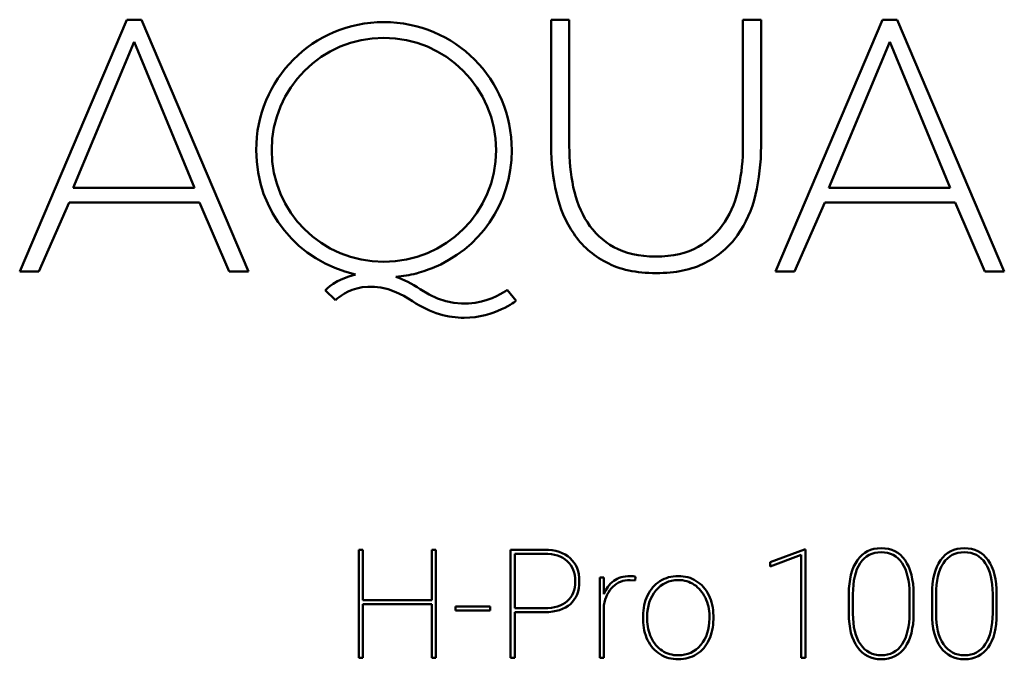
# Model space of a CAD drawing. Header units: millimetres. Extents: x 90 to 4401, y 90 to 14724.
# Tile 12 of 17: x 2172 to 2289, y 2020 to 2096. Entities that reach past the tile are written whole.
import ezdxf

# ---------------------------------------------------------------- set-up
doc = ezdxf.new("R2010")
doc.units = ezdxf.units.MM
doc.header["$LTSCALE"] = 15
doc.layers.add('Visible (ISO)', color=7, linetype='Continuous', lineweight=50)

msp = doc.modelspace()

# ---------------------------------------------------------------- linework, layer by layer
at = {"layer": 'Visible (ISO)'}
for p, q in [((2172.24, 2066.07), (2184.91, 2095.86)), ((2184.91, 2095.86), (2186.68, 2095.86)), ((2186.68, 2095.86), (2199.35, 2066.07)), ((2235.17, 2080.88), (2235.17, 2095.86)), ((2235.17, 2095.86), (2237.31, 2095.86)), ((2237.31, 2095.86), (2237.31, 2080.88)), ((2257.87, 2080.88), (2257.87, 2095.86)), ((2257.87, 2095.86), (2260.01, 2095.86)), ((2260.01, 2095.86), (2260.01, 2080.88)), ((2261.71, 2066.07), (2274.38, 2095.86)), ((2274.38, 2095.86), (2276.14, 2095.86)), ((2276.14, 2095.86), (2288.82, 2066.07)), ((2185.8, 2093.26), (2178.59, 2075.97)), ((2192.94, 2075.97), (2185.8, 2093.26)), ((2275.26, 2093.26), (2268.06, 2075.97)), ((2282.41, 2075.97), (2275.26, 2093.26)), ((2178.59, 2075.97), (2192.94, 2075.97)), ((2268.06, 2075.97), (2282.41, 2075.97)), ((2178.09, 2074.21), (2174.51, 2066.07)), ((2193.53, 2074.21), (2178.09, 2074.21)), ((2197.04, 2066.07), (2193.53, 2074.21)), ((2267.56, 2074.21), (2263.97, 2066.07)), ((2282.99, 2074.21), (2267.56, 2074.21)), ((2286.51, 2066.07), (2282.99, 2074.21)), ((2174.51, 2066.07), (2172.24, 2066.07)), ((2199.35, 2066.07), (2197.04, 2066.07)), ((2263.97, 2066.07), (2261.71, 2066.07)), ((2288.82, 2066.07), (2286.51, 2066.07)), ((2209.63, 2062.67), (2208.42, 2063.83)), ((2229.97, 2063.9), (2231.03, 2062.6)), ((2212.41, 2020.32), (2212.41, 2033.11)), ((2212.41, 2033.11), (2212.88, 2033.11)), ((2212.88, 2033.11), (2212.88, 2027.14)), ((2221.05, 2027.14), (2221.05, 2033.11)), ((2221.05, 2033.11), (2221.53, 2033.11)), ((2221.53, 2033.11), (2221.53, 2020.32)), ((2230.37, 2020.32), (2230.37, 2033.11)), ((2230.37, 2033.11), (2234.37, 2033.11)), ((2261.11, 2031.65), (2265.16, 2033.15)), ((2265.16, 2033.15), (2265.26, 2033.15)), ((2265.26, 2033.15), (2265.26, 2020.32)), ((2234.37, 2032.64), (2230.85, 2032.64)), ((2230.85, 2032.64), (2230.85, 2026.2)), ((2264.78, 2032.51), (2261.11, 2031.14)), ((2264.78, 2020.32), (2264.78, 2032.51)), ((2261.11, 2031.14), (2261.11, 2031.65)), ((2240.93, 2029.83), (2241.41, 2029.83)), ((2240.93, 2020.32), (2240.93, 2029.83)), ((2241.41, 2029.83), (2241.41, 2027.85)), ((2245.17, 2029.9), (2245.12, 2029.48)), ((2245.12, 2029.48), (2244.51, 2029.53)), ((2270.41, 2025.57), (2270.41, 2027.89)), ((2270.89, 2027.85), (2270.89, 2025.56)), ((2277.59, 2025.6), (2277.59, 2027.89)), ((2278.07, 2027.86), (2278.07, 2025.54)), ((2280.26, 2025.57), (2280.26, 2027.89)), ((2280.74, 2027.85), (2280.74, 2025.56)), ((2287.44, 2025.6), (2287.44, 2027.89)), ((2287.91, 2027.86), (2287.91, 2025.54)), ((2212.88, 2027.14), (2221.05, 2027.14)), ((2221.05, 2026.66), (2212.88, 2026.66)), ((2212.88, 2026.66), (2212.88, 2020.32)), ((2221.05, 2020.32), (2221.05, 2026.66)), ((2223.82, 2026.41), (2227.95, 2026.41)), ((2223.82, 2025.93), (2223.82, 2026.41)), ((2227.95, 2026.41), (2227.95, 2025.93)), ((2230.85, 2026.2), (2234.37, 2026.2)), ((2241.41, 2026.54), (2241.41, 2020.32)), ((2227.95, 2025.93), (2223.82, 2025.93)), ((2234.43, 2025.72), (2230.85, 2025.72)), ((2230.85, 2025.72), (2230.85, 2020.32)), ((2246.05, 2024.84), (2246.05, 2025.26)), ((2246.53, 2025.17), (2246.53, 2024.89)), ((2253.9, 2024.99), (2253.9, 2025.26)), ((2254.37, 2025.31), (2254.37, 2024.89)), ((2212.88, 2020.32), (2212.41, 2020.32)), ((2221.53, 2020.32), (2221.05, 2020.32)), ((2230.85, 2020.32), (2230.37, 2020.32)), ((2241.41, 2020.32), (2240.93, 2020.32)), ((2265.26, 2020.32), (2264.78, 2020.32))]:
    msp.add_line(p, q, dxfattribs=at)
for points, knots in [([(2212, 2065.71), (2205.23, 2067.21), (2200.24, 2073.14), (2200.24, 2080.42), (2200.24, 2088.81), (2206.95, 2095.57), (2215.35, 2095.57), (2223.78, 2095.57), (2230.5, 2088.81), (2230.5, 2080.42), (2230.5, 2074), (2226.64, 2068.67), (2221.06, 2066.44)], [-3.86258, -3.86258, -3.86258, -3.86258, -3, -3, -3, -2, -2, -2, -1, -1, -1, 0, 0, 0, 0]), ([(2215.35, 2067.2), (2222.69, 2067.2), (2228.65, 2073.07), (2228.65, 2080.42), (2228.65, 2087.76), (2222.69, 2093.72), (2215.35, 2093.72), (2208, 2093.72), (2202.08, 2087.76), (2202.08, 2080.42), (2202.08, 2073.07), (2208, 2067.2), (2215.35, 2067.2)], [-4, -4, -4, -4, -3, -3, -3, -2, -2, -2, -1, -1, -1, 0, 0, 0, 0]), ([(2253.4, 2067.07), (2251.82, 2066.26), (2249.89, 2065.86), (2247.59, 2065.86), (2245.24, 2065.86), (2243.27, 2066.28), (2241.67, 2067.14)], [-12, -12, -12, -12, -11, -11, -11, -10, -10, -10, -10]), ([(2271.42, 2031.87), (2272.09, 2032.82), (2273.03, 2033.3), (2274.24, 2033.3), (2275.45, 2033.3), (2276.39, 2032.82), (2277.06, 2031.87)], [-8, -8, -8, -8, -7, -7, -7, -6, -6, -6, -6]), ([(2281.27, 2031.87), (2281.94, 2032.82), (2282.88, 2033.3), (2284.08, 2033.3), (2285.3, 2033.3), (2286.24, 2032.82), (2286.91, 2031.87)], [-8, -8, -8, -8, -7, -7, -7, -6, -6, -6, -6]), ([(2237.41, 2032.12), (2238.14, 2031.46), (2238.5, 2030.55), (2238.5, 2029.38), (2238.5, 2028.22), (2238.15, 2027.32), (2237.44, 2026.69)], [-7, -7, -7, -7, -6, -6, -6, -5, -5, -5, -5]), ([(2276.72, 2031.52), (2276.13, 2032.39), (2275.31, 2032.82), (2274.24, 2032.82), (2273.16, 2032.82), (2272.33, 2032.39), (2271.75, 2031.52)], [-3, -3, -3, -3, -2, -2, -2, -1, -1, -1, -1]), ([(2286.57, 2031.52), (2285.98, 2032.39), (2285.16, 2032.82), (2284.08, 2032.82), (2283.01, 2032.82), (2282.18, 2032.39), (2281.6, 2031.52)], [-3, -3, -3, -3, -2, -2, -2, -1, -1, -1, -1]), ([(2237.06, 2027.03), (2237.7, 2027.59), (2238.02, 2028.37), (2238.02, 2029.36), (2238.02, 2030.39), (2237.7, 2031.2), (2237.06, 2031.77)], [-4, -4, -4, -4, -3, -3, -3, -2, -2, -2, -2]), ([(2242.57, 2029.42), (2243.08, 2029.81), (2243.73, 2030), (2244.51, 2030), (2244.78, 2030), (2245, 2029.97), (2245.17, 2029.9)], [-11, -11, -11, -11, -10, -10, -10, -9, -9, -9, -9]), ([(2248.05, 2029.4), (2248.69, 2029.8), (2249.41, 2030), (2250.21, 2030), (2251, 2030), (2251.72, 2029.81), (2252.35, 2029.41)], [-4, -4, -4, -4, -3, -3, -3, -2, -2, -2, -2]), ([(2252.11, 2028.97), (2251.55, 2029.34), (2250.92, 2029.53), (2250.21, 2029.53), (2249.12, 2029.53), (2248.24, 2029.11), (2247.56, 2028.29)], [-10, -10, -10, -10, -9, -9, -9, -8, -8, -8, -8]), ([(2253.9, 2025.26), (2253.9, 2026.04), (2253.74, 2026.76), (2253.42, 2027.42), (2253.11, 2028.08), (2252.67, 2028.6), (2252.11, 2028.97)], [-8, -8, -8, -8, -7, -7, -7, -6, -6, -6, -6]), ([(2270.89, 2025.56), (2270.89, 2024.01), (2271.18, 2022.8), (2271.78, 2021.93), (2272.37, 2021.06), (2273.19, 2020.62), (2274.25, 2020.62), (2275.32, 2020.62), (2276.14, 2021.06), (2276.72, 2021.93)], [-8, -8, -8, -8, -7, -7, -7, -6, -6, -6, -5, -5, -5, -5]), ([(2280.74, 2025.56), (2280.74, 2024.01), (2281.03, 2022.8), (2281.62, 2021.93), (2282.22, 2021.06), (2283.04, 2020.62), (2284.1, 2020.62), (2285.17, 2020.62), (2285.99, 2021.06), (2286.57, 2021.93)], [-8, -8, -8, -8, -7, -7, -7, -6, -6, -6, -5, -5, -5, -5]), ([(2252.38, 2020.75), (2251.75, 2020.35), (2251.03, 2020.15), (2250.23, 2020.15), (2249.42, 2020.15), (2248.7, 2020.34), (2248.07, 2020.74), (2247.43, 2021.14), (2246.94, 2021.7), (2246.59, 2022.42)], [-12, -12, -12, -12, -11, -11, -11, -10, -10, -10, -9, -9, -9, -9]), ([(2248.31, 2021.17), (2248.87, 2020.8), (2249.51, 2020.62), (2250.23, 2020.62), (2251.31, 2020.62), (2252.19, 2021.03), (2252.87, 2021.84)], [-4, -4, -4, -4, -3, -3, -3, -2, -2, -2, -2]), ([(2277.06, 2021.56), (2276.4, 2020.62), (2275.46, 2020.15), (2274.25, 2020.15), (2273.05, 2020.15), (2272.11, 2020.62), (2271.43, 2021.57)], [-3, -3, -3, -3, -2, -2, -2, -1, -1, -1, -1]), ([(2286.91, 2021.56), (2286.24, 2020.62), (2285.31, 2020.15), (2284.1, 2020.15), (2282.9, 2020.15), (2281.96, 2020.62), (2281.28, 2021.57)], [-3, -3, -3, -3, -2, -2, -2, -1, -1, -1, -1])]:
    msp.add_open_spline(points, degree=3, knots=knots, dxfattribs=at)
for points in [[(2235.78, 2075.34), (2235.37, 2077.13), (2235.17, 2078.98), (2235.17, 2080.88)], [(2237.31, 2080.88), (2237.31, 2079.23), (2237.47, 2077.62), (2237.79, 2076.05)], [(2257.39, 2076.14), (2257.71, 2077.7), (2257.87, 2079.29), (2257.87, 2080.88)], [(2260.01, 2080.88), (2260.01, 2078.89), (2259.8, 2076.99), (2259.36, 2075.17)], [(2237.83, 2070.54), (2236.87, 2071.95), (2236.18, 2073.55), (2235.78, 2075.34)], [(2237.79, 2076.05), (2238.11, 2074.49), (2238.67, 2073.1), (2239.45, 2071.88)], [(2255.73, 2071.94), (2256.52, 2073.17), (2257.07, 2074.57), (2257.39, 2076.14)], [(2259.36, 2075.17), (2258.93, 2073.35), (2258.22, 2071.75), (2257.24, 2070.37)], [(2239.45, 2071.88), (2240.23, 2070.66), (2241.28, 2069.68), (2242.6, 2068.94)], [(2252.56, 2068.96), (2253.89, 2069.72), (2254.95, 2070.71), (2255.73, 2071.94)], [(2241.67, 2067.14), (2240.08, 2067.99), (2238.8, 2069.12), (2237.83, 2070.54)], [(2257.24, 2070.37), (2256.26, 2068.98), (2254.98, 2067.88), (2253.4, 2067.07)], [(2242.6, 2068.94), (2243.91, 2068.2), (2245.56, 2067.83), (2247.55, 2067.83)], [(2247.55, 2067.83), (2249.56, 2067.83), (2251.24, 2068.21), (2252.56, 2068.96)], [(2218.74, 2062.55), (2213.24, 2066.25), (2209.77, 2062.81), (2209.63, 2062.67)], [(2219.17, 2065.81), (2218.43, 2065.63), (2217.6, 2065.49), (2216.78, 2065.42)], [(2221.06, 2066.44), (2220.21, 2066.1), (2219.17, 2065.81), (2219.17, 2065.81)], [(2208.42, 2063.83), (2208.44, 2063.86), (2209.75, 2065.19), (2212, 2065.71)], [(2216.78, 2065.42), (2217.69, 2065.11), (2218.66, 2064.63), (2219.67, 2063.95)], [(2219.67, 2063.95), (2225.29, 2060.18), (2229.92, 2063.86), (2229.97, 2063.9)], [(2224.85, 2060.58), (2223.04, 2060.58), (2220.95, 2061.07), (2218.74, 2062.55)], [(2231.03, 2062.6), (2230.99, 2062.57), (2228.49, 2060.58), (2224.85, 2060.58)], [(2234.37, 2033.11), (2235.68, 2033.11), (2236.69, 2032.78), (2237.41, 2032.12)], [(2237.06, 2031.77), (2236.42, 2032.35), (2235.52, 2032.64), (2234.37, 2032.64)], [(2270.41, 2027.89), (2270.41, 2029.59), (2270.75, 2030.92), (2271.42, 2031.87)], [(2271.75, 2031.52), (2271.18, 2030.65), (2270.89, 2029.43), (2270.89, 2027.85)], [(2277.59, 2027.89), (2277.59, 2029.45), (2277.3, 2030.66), (2276.72, 2031.52)], [(2277.06, 2031.87), (2277.73, 2030.92), (2278.07, 2029.58), (2278.07, 2027.86)], [(2280.26, 2027.89), (2280.26, 2029.59), (2280.6, 2030.92), (2281.27, 2031.87)], [(2281.6, 2031.52), (2281.02, 2030.65), (2280.74, 2029.43), (2280.74, 2027.85)], [(2287.44, 2027.89), (2287.44, 2029.45), (2287.15, 2030.66), (2286.57, 2031.52)], [(2286.91, 2031.87), (2287.58, 2030.92), (2287.91, 2029.58), (2287.91, 2027.86)], [(2241.41, 2027.85), (2241.66, 2028.51), (2242.05, 2029.04), (2242.57, 2029.42)], [(2242.48, 2028.74), (2241.93, 2028.22), (2241.58, 2027.49), (2241.41, 2026.54)], [(2244.51, 2029.53), (2243.7, 2029.53), (2243.02, 2029.27), (2242.48, 2028.74)], [(2246.58, 2027.71), (2246.92, 2028.43), (2247.42, 2028.99), (2248.05, 2029.4)], [(2252.35, 2029.41), (2252.98, 2029.02), (2253.48, 2028.47), (2253.83, 2027.74)], [(2246.05, 2025.26), (2246.05, 2026.17), (2246.23, 2026.98), (2246.58, 2027.71)], [(2247.56, 2028.29), (2246.87, 2027.46), (2246.53, 2026.42), (2246.53, 2025.17)], [(2253.83, 2027.74), (2254.19, 2027.02), (2254.37, 2026.21), (2254.37, 2025.31)], [(2234.37, 2026.2), (2235.52, 2026.2), (2236.42, 2026.48), (2237.06, 2027.03)], [(2237.44, 2026.69), (2236.73, 2026.06), (2235.73, 2025.74), (2234.43, 2025.72)], [(2252.87, 2021.84), (2253.56, 2022.65), (2253.9, 2023.7), (2253.9, 2024.99)], [(2271.43, 2021.57), (2270.75, 2022.52), (2270.41, 2023.85), (2270.41, 2025.57)], [(2276.72, 2021.93), (2277.3, 2022.8), (2277.59, 2024.03), (2277.59, 2025.6)], [(2278.07, 2025.54), (2278.07, 2023.82), (2277.73, 2022.5), (2277.06, 2021.56)], [(2281.28, 2021.57), (2280.6, 2022.52), (2280.26, 2023.85), (2280.26, 2025.57)], [(2286.57, 2021.93), (2287.15, 2022.8), (2287.44, 2024.03), (2287.44, 2025.6)], [(2287.91, 2025.54), (2287.91, 2023.82), (2287.58, 2022.5), (2286.91, 2021.56)], [(2246.59, 2022.42), (2246.24, 2023.13), (2246.06, 2023.94), (2246.05, 2024.84)], [(2246.53, 2024.89), (2246.53, 2024.1), (2246.68, 2023.37), (2247, 2022.72)], [(2254.37, 2024.89), (2254.37, 2023.98), (2254.2, 2023.16), (2253.85, 2022.44)], [(2247, 2022.72), (2247.31, 2022.06), (2247.75, 2021.54), (2248.31, 2021.17)], [(2253.85, 2022.44), (2253.51, 2021.72), (2253.02, 2021.16), (2252.38, 2020.75)]]:
    msp.add_open_spline(points, degree=3, dxfattribs=at)

doc.saveas('drawing.dxf')
